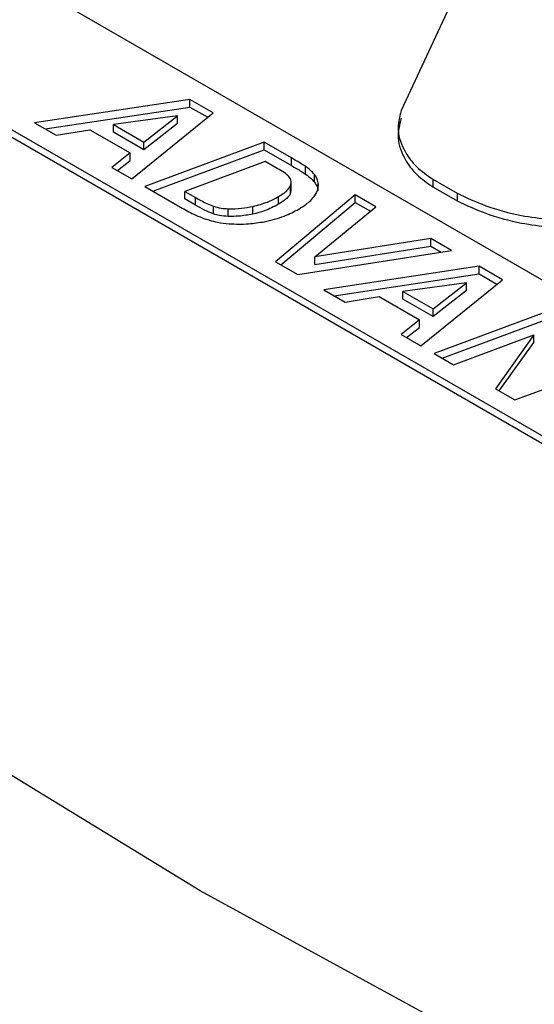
# Paper-space layout 'Sheet1' of a CAD drawing. Header units: millimetres. Extents: x 0 to 420, y 0 to 297.
# Tile 113 of 135: x 325.56 to 326.66, y 264.95 to 267.06. Entities that reach past the tile are written whole.
import ezdxf

# ---------------------------------------------------------------- set-up
doc = ezdxf.new("R2010")
doc.units = ezdxf.units.MM
doc.layers.add('SLD-0', color=179, linetype='Continuous')

psp = doc.layouts.new('Sheet1')

# ---------------------------------------------------------------- linework, layer by layer
at = {"layer": 'SLD-0', "color": 179, "linetype": 'Continuous', "lineweight": 25}
for p, q in [((326.561, 267.2676), (326.3739, 266.8658)), ((328.8433, 265.2516), (325.5068, 267.1777)), ((325.1575, 267.0462), (328.494, 265.1201)), ((325.1575, 267.0298), (328.494, 265.1037)), ((325.922, 266.8898), (325.5894, 266.8397)), ((325.9717, 266.8611), (325.922, 266.8898)), ((325.922, 266.8735), (325.922, 266.8898)), ((325.6119, 266.8268), (325.922, 266.8735)), ((325.922, 266.8735), (325.9599, 266.8516)), ((325.8951, 266.8545), (325.7583, 266.836)), ((325.7973, 266.7197), (325.9717, 266.8611)), ((325.8234, 266.7985), (325.8951, 266.8545)), ((325.8951, 266.8381), (325.8951, 266.8545)), ((325.5894, 266.8397), (325.6354, 266.8132)), ((325.6354, 266.8132), (325.7078, 266.8249)), ((325.7078, 266.8249), (325.7939, 266.7752)), ((325.7583, 266.8197), (325.7583, 266.836)), ((325.7583, 266.836), (325.8234, 266.7985)), ((325.8951, 266.8381), (325.8234, 266.7821)), ((325.8234, 266.7821), (325.7583, 266.8197)), ((325.8234, 266.7821), (325.8234, 266.7985)), ((326.0805, 266.7983), (325.8253, 266.7036)), ((325.8425, 266.6936), (326.0805, 266.782)), ((326.139, 266.7645), (326.0805, 266.7983)), ((326.0805, 266.782), (326.0805, 266.7983)), ((326.0805, 266.782), (326.139, 266.7482)), ((325.7939, 266.7752), (325.7549, 266.7442)), ((325.7668, 266.7373), (325.7939, 266.7588)), ((325.7939, 266.7588), (325.7939, 266.7752)), ((326.139, 266.7482), (326.139, 266.7645)), ((325.7549, 266.7442), (325.7973, 266.7197)), ((326.0829, 266.7569), (325.9111, 266.693)), ((326.1089, 266.742), (326.0829, 266.7569)), ((326.1696, 266.7297), (326.1696, 266.746)), ((326.1884, 266.7127), (326.1884, 266.7291)), ((326.442, 266.7189), (326.4938, 266.689)), ((326.442, 266.7189), (326.442, 266.7025)), ((325.8253, 266.7036), (325.9019, 266.6593)), ((326.1372, 266.689), (326.1372, 266.7054)), ((326.1381, 266.6961), (326.1372, 266.689)), ((326.1385, 266.6961), (326.1385, 266.7124)), ((326.442, 266.7025), (326.4938, 266.6727)), ((325.9111, 266.693), (325.9338, 266.6799)), ((325.9111, 266.6767), (325.9111, 266.693)), ((325.9338, 266.6636), (325.9111, 266.6767)), ((325.9338, 266.6636), (325.9338, 266.6799)), ((326.2754, 266.6858), (326.1048, 266.5422)), ((326.1112, 266.6653), (326.1112, 266.6817)), ((326.3201, 266.66), (326.2754, 266.6858)), ((326.2754, 266.6694), (326.2754, 266.6858)), ((326.4938, 266.689), (326.4938, 266.6727)), ((325.9724, 266.6447), (325.9724, 266.661)), ((326.0035, 266.6393), (326.0035, 266.6557)), ((326.0567, 266.6443), (326.0567, 266.6606)), ((326.1163, 266.5356), (326.2754, 266.6694)), ((326.189, 266.5525), (326.3201, 266.66)), ((326.2754, 266.6694), (326.3084, 266.6504)), ((326.4376, 266.5921), (326.189, 266.5525)), ((326.482, 266.5666), (326.4376, 266.5921)), ((326.4376, 266.5758), (326.4376, 266.5921)), ((326.189, 266.5362), (326.4376, 266.5758)), ((326.4376, 266.5758), (326.4597, 266.5631)), ((326.1525, 266.5147), (326.482, 266.5666)), ((326.189, 266.5362), (326.189, 266.5525)), ((326.1048, 266.5422), (326.1525, 266.5147)), ((326.5409, 266.5325), (326.2083, 266.4824)), ((326.5906, 266.5039), (326.5409, 266.5325)), ((326.5409, 266.5162), (326.5409, 266.5325)), ((326.2308, 266.4695), (326.5409, 266.5162)), ((326.5409, 266.5162), (326.5788, 266.4943)), ((326.514, 266.4972), (326.3772, 266.4788)), ((326.4162, 266.3624), (326.5906, 266.5039)), ((326.4423, 266.4412), (326.514, 266.4972)), ((326.514, 266.4808), (326.514, 266.4972)), ((326.2083, 266.4824), (326.2543, 266.4559)), ((326.2543, 266.4559), (326.3267, 266.4676)), ((326.3267, 266.4676), (326.4129, 266.4179)), ((326.3772, 266.4624), (326.3772, 266.4788)), ((326.3772, 266.4788), (326.4423, 266.4412)), ((326.4423, 266.4248), (326.3772, 266.4624)), ((326.514, 266.4808), (326.4423, 266.4248)), ((326.4423, 266.4248), (326.4423, 266.4412)), ((326.6997, 266.4409), (326.4446, 266.346)), ((326.4618, 266.3361), (326.6997, 266.4245)), ((326.4129, 266.4179), (326.3738, 266.3869)), ((326.3857, 266.38), (326.4129, 266.4015)), ((326.4129, 266.4015), (326.4129, 266.4179)), ((326.3738, 266.3869), (326.4162, 266.3624)), ((326.4863, 266.322), (326.6577, 266.3857)), ((326.6577, 266.3857), (326.5756, 266.2704)), ((326.6577, 266.3693), (326.6577, 266.3857)), ((326.5838, 266.2657), (326.6577, 266.3693)), ((326.4446, 266.346), (326.4863, 266.322)), ((326.6172, 266.2464), (326.8722, 266.3412)), ((326.5756, 266.2704), (326.6172, 266.2464)), ((325.944, 265.1958), (324.9872, 265.7802)), ((326.9563, 264.6435), (325.944, 265.1958))]:
    psp.add_line(p, q, dxfattribs=at)
at = {"layer": 'SLD-0', "color": 8, "linetype": 'Continuous', "lineweight": 25}
psp.add_line((326.1964, 266.7023), (326.1964, 266.7115), dxfattribs=at)
at = {"layer": 'SLD-0', "color": 179, "linetype": 'Continuous', "lineweight": 25}
for points, knots in [([(300.8117, 233.1349), (301.6188, 233.2648), (303.2339, 233.5248), (305.597, 234.02), (308.0793, 234.6326), (310.6473, 235.3998), (313.2718, 236.337), (315.7847, 237.3803), (318.1811, 238.5162), (320.457, 239.7305), (322.6938, 241.0634), (324.8882, 242.5115), (327.0544, 244.0642), (329.5567, 245.9831), (332.3625, 248.2786), (335.4913, 250.9386), (338.371, 253.376), (341.0645, 255.5658), (343.5864, 257.5012), (346.2373, 259.3761), (348.7394, 260.9713), (351.0598, 262.2977), (353.1481, 263.3799), (355.3328, 264.3974), (357.612, 265.3396), (359.8488, 266.1475), (362.024, 266.8283), (364.1112, 267.4047), (365.5452, 267.7306), (366.2619, 267.8935)], [0, 0, 0, 0, 0.027717, 0.05546, 0.083177, 0.117121, 0.151185, 0.185354, 0.219572, 0.253751, 0.287773, 0.32568, 0.363607, 0.401527, 0.462639, 0.523763, 0.584887, 0.631004, 0.677154, 0.723264, 0.769326, 0.800145, 0.831038, 0.861937, 0.892791, 0.923577, 0.949045, 0.974532, 1, 1, 1, 1]), ([(366.2864, 267.8306), (365.5699, 267.6713), (364.1362, 267.3526), (362.0491, 266.7847), (359.8738, 266.1107), (357.6369, 265.3079), (355.3576, 264.3698), (353.1731, 263.3553), (351.0853, 262.2756), (348.765, 260.9512), (346.2629, 259.3578), (343.6119, 257.4842), (341.0903, 255.5499), (338.3969, 253.3607), (335.5173, 250.9232), (332.3888, 248.2628), (329.5832, 245.9664), (327.0811, 244.0464), (324.9148, 242.4924), (322.7202, 241.0427), (320.4828, 239.7079), (318.206, 238.4914), (315.8088, 237.353), (313.2951, 236.3066), (310.6701, 235.3653), (308.1014, 234.5932), (305.618, 233.9748), (303.2535, 233.4727), (301.6375, 233.2059), (300.8299, 233.0726)], [0, 0, 0, 0, 0.02543, 0.050879, 0.076309, 0.107066, 0.137893, 0.168764, 0.19963, 0.230421, 0.276466, 0.322559, 0.368692, 0.414792, 0.475916, 0.53704, 0.598151, 0.636084, 0.674023, 0.711942, 0.745992, 0.780199, 0.814445, 0.848642, 0.882735, 0.916709, 0.944464, 0.972244, 1, 1, 1, 1]), ([(298.7179, 234.1414), (299.2253, 234.2087), (300.6004, 234.3911), (302.8024, 234.7899), (305.2927, 235.364), (307.7067, 236.0448), (310.032, 236.8188), (312.2498, 237.673), (314.3587, 238.5984), (316.3664, 239.5836), (318.5512, 240.7685), (320.8745, 242.1712), (323.3057, 243.8), (325.7351, 245.5706), (328.1718, 247.4742), (331.0968, 249.8757), (334.4088, 252.6822), (337.5839, 255.3157), (340.2212, 257.3746), (342.2608, 258.882), (344.3881, 260.3481), (346.6208, 261.7651), (348.9849, 263.1167), (351.488, 264.3914), (354.1242, 265.5745), (356.8761, 266.6641), (358.8127, 267.2913), (359.7795, 267.6045)], [0, 0, 0, 0, 0.018184, 0.049281, 0.080496, 0.11178, 0.14305, 0.174192, 0.204849, 0.235532, 0.266199, 0.309531, 0.352901, 0.396258, 0.44618, 0.496107, 0.573894, 0.651674, 0.690242, 0.72883, 0.7674, 0.805943, 0.844697, 0.883574, 0.922465, 0.96129, 1, 1, 1, 1]), ([(326.3739, 266.8658), (326.3703, 266.8516), (326.3628, 266.8221), (326.3789, 266.781), (326.4041, 266.7453), (326.4297, 266.7275), (326.442, 266.7189)], [0, 0, 0, 0, 0.271481, 0.562426, 0.788635, 1, 1, 1, 1]), ([(326.3739, 266.8495), (326.3703, 266.8353), (326.3628, 266.8058), (326.3789, 266.7647), (326.4041, 266.7289), (326.4297, 266.7111), (326.442, 266.7025)], [0, 0, 0, 0, 0.271481, 0.562426, 0.788635, 1, 1, 1, 1]), ([(360.289, 266.7921), (359.6913, 266.634), (358.496, 266.3177), (356.4456, 265.6679), (354.1631, 264.828), (351.7016, 263.7616), (349.3617, 262.6011), (347.097, 261.3364), (344.9073, 259.9775), (342.7816, 258.5337), (340.7472, 257.0444), (338.1135, 254.9992), (334.9453, 252.3715), (331.6443, 249.5559), (328.7309, 247.1375), (326.298, 245.2092), (323.8698, 243.4088), (321.4365, 241.7447), (319.1088, 240.3029), (316.9158, 239.076), (314.8963, 238.0462), (312.7792, 237.0681), (310.5578, 236.156), (308.2358, 235.3099), (305.8305, 234.5268), (303.359, 233.7983), (301.66, 233.3558), (300.8117, 233.1349)], [0, 0, 0, 0, 0.023728, 0.047457, 0.0841, 0.120822, 0.157572, 0.194252, 0.233184, 0.272146, 0.311129, 0.350089, 0.429139, 0.508199, 0.559187, 0.610171, 0.654702, 0.699245, 0.743753, 0.775484, 0.807231, 0.838954, 0.87111, 0.903362, 0.935635, 0.967864, 1, 1, 1, 1]), ([(326.1696, 266.746), (326.1654, 266.7487), (326.1556, 266.755), (326.1451, 266.761), (326.139, 266.7645)], [0, 0, 0, 0, 0.421512, 1, 1, 1, 1]), ([(326.1337, 266.7246), (326.1304, 266.7275), (326.1232, 266.7338), (326.1139, 266.7391), (326.1089, 266.742)], [0, 0, 0, 0, 0.455951, 1, 1, 1, 1]), ([(326.139, 266.7482), (326.1464, 266.744), (326.1568, 266.738), (326.1666, 266.7316), (326.1696, 266.7297)], [0, 0, 0, 0, 0.698427, 1, 1, 1, 1]), ([(326.1884, 266.7291), (326.1855, 266.7323), (326.1802, 266.7383), (326.1729, 266.7436), (326.1696, 266.746)], [0, 0, 0, 0, 0.5375, 1, 1, 1, 1]), ([(326.1372, 266.7054), (326.1381, 266.7092), (326.1396, 266.7158), (326.1355, 266.722), (326.1337, 266.7246)], [0, 0, 0, 0, 0.5787128, 1, 1, 1, 1]), ([(326.1696, 266.7297), (326.1738, 266.7266), (326.181, 266.7213), (326.1862, 266.7153), (326.1884, 266.7127)], [0, 0, 0, 0, 0.581975, 1, 1, 1, 1]), ([(326.1964, 266.7115), (326.1956, 266.7149), (326.1942, 266.7209), (326.1902, 266.7266), (326.1884, 266.7291)], [0, 0, 0, 0, 0.558964, 1, 1, 1, 1]), ([(326.1112, 266.6817), (326.1184, 266.686), (326.1299, 266.6929), (326.1352, 266.702), (326.1372, 266.7054)], [0, 0, 0, 0, 0.623165, 1, 1, 1, 1]), ([(326.1884, 266.7127), (326.1906, 266.7096), (326.1945, 266.7039), (326.1958, 266.6978), (326.1964, 266.6951)], [0, 0, 0, 0, 0.560239, 1, 1, 1, 1]), ([(326.194, 266.6928), (326.1952, 266.6963), (326.1973, 266.7025), (326.1967, 266.7088), (326.1964, 266.7115)], [0, 0, 0, 0, 0.566726, 1, 1, 1, 1]), ([(325.9338, 266.6799), (325.9416, 266.6754), (325.9536, 266.6685), (325.9675, 266.663), (325.9724, 266.661)], [0, 0, 0, 0, 0.650618, 1, 1, 1, 1]), ([(326.0567, 266.6606), (326.0674, 266.6635), (326.0875, 266.6688), (326.1037, 266.6776), (326.1112, 266.6817)], [0, 0, 0, 0, 0.533236, 1, 1, 1, 1]), ([(326.1372, 266.689), (326.1362, 266.6869), (326.134, 266.6824), (326.1254, 266.6742), (326.1168, 266.6688), (326.1112, 266.6653)], [0, 0, 0, 0, 0.230557, 0.495564, 1, 1, 1, 1]), ([(326.1548, 266.655), (326.1603, 266.6583), (326.1698, 266.6641), (326.1772, 266.6708), (326.1804, 266.6737)], [0, 0, 0, 0, 0.577496, 1, 1, 1, 1]), ([(326.1804, 266.6737), (326.1837, 266.6772), (326.1894, 266.6833), (326.1927, 266.69), (326.194, 266.6928)], [0, 0, 0, 0, 0.576523, 1, 1, 1, 1]), ([(326.4938, 266.689), (326.5136, 266.6796), (326.5553, 266.6599), (326.6429, 266.6363), (326.7123, 266.6308), (326.7536, 266.6276)], [0, 0, 0, 0, 0.268719, 0.564567, 1, 1, 1, 1]), ([(325.9019, 266.6593), (325.9112, 266.654), (325.9256, 266.6457), (325.9421, 266.6388), (325.9479, 266.6364)], [0, 0, 0, 0, 0.644042, 1, 1, 1, 1]), ([(325.9724, 266.6447), (325.9659, 266.6473), (325.9521, 266.653), (325.9401, 266.6599), (325.9338, 266.6636)], [0, 0, 0, 0, 0.468919, 1, 1, 1, 1]), ([(325.9724, 266.661), (325.9778, 266.6595), (325.9877, 266.6567), (325.9986, 266.656), (326.0035, 266.6557)], [0, 0, 0, 0, 0.550988, 1, 1, 1, 1]), ([(326.0035, 266.6557), (326.0132, 266.6557), (326.0314, 266.6559), (326.0486, 266.6591), (326.0567, 266.6606)], [0, 0, 0, 0, 0.534891, 1, 1, 1, 1]), ([(326.1112, 266.6653), (326.1016, 266.6603), (326.0853, 266.6516), (326.0651, 266.6464), (326.0567, 266.6443)], [0, 0, 0, 0, 0.585358, 1, 1, 1, 1]), ([(326.0813, 266.628), (326.096, 266.6316), (326.1233, 266.6381), (326.1449, 266.6497), (326.1548, 266.655)], [0, 0, 0, 0, 0.5414478, 1, 1, 1, 1]), ([(326.4938, 266.6727), (326.5136, 266.6633), (326.5553, 266.6436), (326.6429, 266.6199), (326.7123, 266.6145), (326.7536, 266.6113)], [0, 0, 0, 0, 0.268719, 0.564567, 1, 1, 1, 1]), ([(325.9479, 266.6364), (325.9587, 266.6328), (325.9769, 266.6268), (325.9974, 266.6244), (326.0058, 266.6234)], [0, 0, 0, 0, 0.591052, 1, 1, 1, 1]), ([(326.0035, 266.6393), (325.9973, 266.6398), (325.9864, 266.6406), (325.9766, 266.6434), (325.9724, 266.6447)], [0, 0, 0, 0, 0.567503, 1, 1, 1, 1]), ([(326.0567, 266.6443), (326.0465, 266.6425), (326.0292, 266.6393), (326.0111, 266.6393), (326.0035, 266.6393)], [0, 0, 0, 0, 0.583888, 1, 1, 1, 1]), ([(326.0058, 266.6234), (326.0197, 266.623), (326.0453, 266.6221), (326.0699, 266.6262), (326.0813, 266.628)], [0, 0, 0, 0, 0.540939, 1, 1, 1, 1])]:
    psp.add_open_spline(points, degree=3, knots=knots, dxfattribs=at)

doc.saveas('drawing.dxf')
